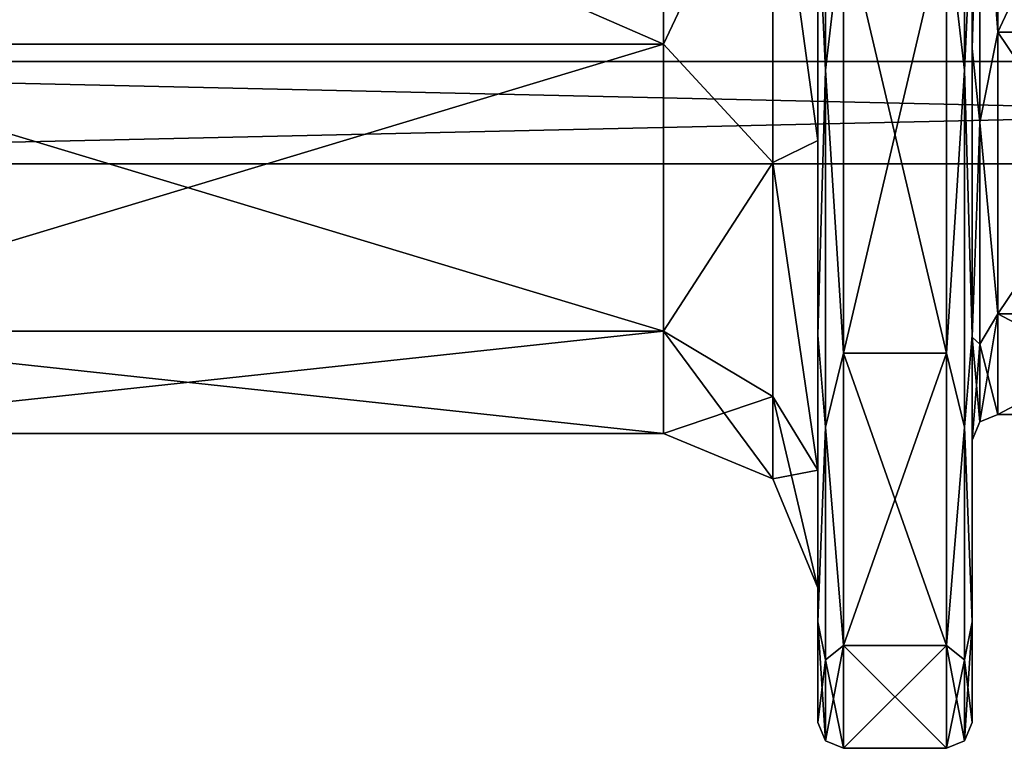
# Model space of a CAD drawing. Header units: millimetres. Extents: x -20 to 172, y -100 to 100.
# Tile 13 of 256: x 18 to 56, y -52 to -24. Entities that reach past the tile are written whole.
import ezdxf

# ---------------------------------------------------------------- set-up
doc = ezdxf.new("R2010")
doc.units = ezdxf.units.MM
doc.header["$LTSCALE"] = 37.722908
for name, color, linetype in [('1', 7, 'CONTINUOUS'), ('10', 7, 'CONTINUOUS'), ('15', 7, 'CONTINUOUS'), ('16', 7, 'CONTINUOUS'), ('17', 7, 'CONTINUOUS'), ('18', 7, 'CONTINUOUS'), ('19', 7, 'CONTINUOUS'), ('26', 7, 'CONTINUOUS'), ('27', 7, 'CONTINUOUS'), ('3', 7, 'CONTINUOUS'), ('34', 7, 'CONTINUOUS'), ('35', 7, 'CONTINUOUS'), ('36', 7, 'CONTINUOUS'), ('37', 7, 'CONTINUOUS'), ('40', 7, 'CONTINUOUS'), ('41', 7, 'CONTINUOUS'), ('6', 7, 'CONTINUOUS'), ('7', 7, 'CONTINUOUS')]:
    doc.layers.add(name, color=color, linetype=linetype)

msp = doc.modelspace()

# ---------------------------------------------------------------- linework, layer by layer
at = {"layer": '1', "color": 250, "linetype": 'Continuous', "true_color": 0x323232}
for points in [[(157, -25.764, -14.875), (157, -14.875, -25.764), (-19.839, -25.764, -14.875), (157, -25.764, -14.875)], [(-19.839, -25.764, -14.875), (157, -14.875, -25.764), (-19.839, -14.875, -25.764), (-19.839, -25.764, -14.875)], [(157, -29.75), (157, -25.764, -14.875), (-19.839, -29.75), (157, -29.75)], [(-19.839, -29.75), (157, -25.764, -14.875), (-19.839, -25.764, -14.875), (-19.839, -29.75)]]:
    msp.add_3dface(points, dxfattribs=at)
at = {"layer": '10', "color": 250, "linetype": 'Continuous', "true_color": 0x323232}
for points in [[(63.388, -24.628, 30.882), (63.388, -8.79, 38.51), (56, -24.628, 30.882), (63.388, -24.628, 30.882)], [(56, -24.628, 30.882), (63.388, -8.79, 38.51), (56, -8.79, 38.51), (56, -24.628, 30.882)], [(63.388, -35.588, 17.138), (63.388, -24.628, 30.882), (56, -35.588, 17.138), (63.388, -35.588, 17.138)], [(56, -35.588, 17.138), (63.388, -24.628, 30.882), (56, -24.628, 30.882), (56, -35.588, 17.138)], [(56, -39.5), (63.388, -39.5), (63.388, -35.588, 17.138), (56, -39.5)], [(56, -39.5), (63.388, -35.588, 17.138), (56, -35.588, 17.138), (56, -39.5)]]:
    msp.add_3dface(points, dxfattribs=at)
at = {"layer": '15', "color": 250, "linetype": 'Continuous', "true_color": 0x323232}
for points in [[(50, -37.123, -37.123), (50, -20.091, -48.504), (54, -37.123, -37.123), (50, -37.123, -37.123)], [(54, -37.123, -37.123), (50, -20.091, -48.504), (54, -20.091, -48.504), (54, -37.123, -37.123)], [(50, -48.504, -20.091), (50, -37.123, -37.123), (54, -48.504, -20.091), (50, -48.504, -20.091)], [(54, -48.504, -20.091), (50, -37.123, -37.123), (54, -37.123, -37.123), (54, -48.504, -20.091)], [(50, -52.5), (50, -48.504, -20.091), (54, -52.5), (50, -52.5)], [(54, -52.5), (50, -48.504, -20.091), (54, -48.504, -20.091), (54, -52.5)]]:
    msp.add_3dface(points, dxfattribs=at)
at = {"layer": '16', "color": 250, "linetype": 'Continuous', "true_color": 0x323232}
for points in [[(50, -20.091, 48.504), (50, -37.123, 37.123), (54, -20.091, 48.504), (50, -20.091, 48.504)], [(54, -20.091, 48.504), (50, -37.123, 37.123), (54, -37.123, 37.123), (54, -20.091, 48.504)], [(50, -37.123, 37.123), (50, -48.504, 20.091), (54, -37.123, 37.123), (50, -37.123, 37.123)], [(54, -37.123, 37.123), (50, -48.504, 20.091), (54, -48.504, 20.091), (54, -37.123, 37.123)], [(50, -52.5), (54, -52.5), (54, -48.504, 20.091), (50, -52.5)], [(50, -48.504, 20.091), (50, -52.5), (54, -48.504, 20.091), (50, -48.504, 20.091)]]:
    msp.add_3dface(points, dxfattribs=at)
at = {"layer": '17', "color": 250, "linetype": 'Continuous', "true_color": 0x323232}
for points in [[(49, -36.418, 36.413), (49, -19.709, 47.579), (49, -10.293, 45.09), (49, -36.418, 36.413)], [(49, -28.839, 36.158), (49, -36.418, 36.413), (49, -10.293, 45.09), (49, -28.839, 36.158)], [(49, -19.709, -47.579), (49, -36.418, -36.413), (49, -10.293, -45.09), (49, -19.709, -47.579)], [(49, -10.293, -45.09), (49, -36.418, -36.413), (49, -28.839, -36.158), (49, -10.293, -45.09)], [(49, -41.672, 20.063), (49, -36.418, 36.413), (49, -28.839, 36.158), (49, -41.672, 20.063)], [(49, -36.418, -36.413), (49, -47.582, -19.703), (49, -28.839, -36.158), (49, -36.418, -36.413)], [(49, -28.839, -36.158), (49, -47.582, -19.703), (49, -41.672, -20.063), (49, -28.839, -36.158)], [(49, -47.582, 19.703), (49, -36.418, 36.413), (49, -41.672, 20.063), (49, -47.582, 19.703)], [(49, -46.25), (49, -47.582, 19.703), (49, -41.672, 20.063), (49, -46.25)], [(49, -47.582, -19.703), (49, -51.5), (49, -41.672, -20.063), (49, -47.582, -19.703)], [(49, -51.5), (49, -46.25), (49, -41.672, -20.063), (49, -51.5)], [(49, -51.5), (49, -47.582, 19.703), (49, -46.25), (49, -51.5)]]:
    msp.add_3dface(points, dxfattribs=at)
at = {"layer": '18', "color": 250, "linetype": 'Continuous', "true_color": 0x323232}
for points in [[(43, -8.956, -39.241), (43, -25.095, -31.469), (6, -8.956, -39.241), (43, -8.956, -39.241)], [(6, -8.956, -39.241), (43, -25.095, -31.469), (6, -25.095, -31.469), (6, -8.956, -39.241)], [(43, -25.095, -31.469), (43, -36.264, -17.464), (6, -25.095, -31.469), (43, -25.095, -31.469)], [(6, -25.095, -31.469), (43, -36.264, -17.464), (6, -36.264, -17.464), (6, -25.095, -31.469)], [(43, -40.25), (6, -40.25), (6, -36.264, -17.464), (43, -40.25)], [(43, -36.264, -17.464), (43, -40.25), (6, -36.264, -17.464), (43, -36.264, -17.464)]]:
    msp.add_3dface(points, dxfattribs=at)
at = {"layer": '19', "color": 250, "linetype": 'Continuous', "true_color": 0x323232}
for points in [[(43, -25.095, 31.469), (43, -8.956, 39.241), (6, -25.095, 31.469), (43, -25.095, 31.469)], [(6, -25.095, 31.469), (43, -8.956, 39.241), (6, -8.956, 39.241), (6, -25.095, 31.469)], [(43, -36.264, 17.464), (43, -25.095, 31.469), (6, -36.264, 17.464), (43, -36.264, 17.464)], [(6, -36.264, 17.464), (43, -25.095, 31.469), (6, -25.095, 31.469), (6, -36.264, 17.464)], [(6, -40.25), (43, -40.25), (43, -36.264, 17.464), (6, -40.25)], [(6, -40.25), (43, -36.264, 17.464), (6, -36.264, 17.464), (6, -40.25)]]:
    msp.add_3dface(points, dxfattribs=at)
at = {"layer": '26', "color": 250, "linetype": 'Continuous', "true_color": 0x323232}
for points in [[(56, -8.79, -38.51), (56, -24.628, -30.882), (55.293, -15.228, -36.764), (56, -8.79, -38.51)], [(55, -25.254, -31.662), (55, -9.012, -39.484), (55.293, -15.228, -36.764), (55, -25.254, -31.662)], [(55.293, -28.138, -28.138), (55, -25.254, -31.662), (55.293, -15.228, -36.764), (55.293, -28.138, -28.138)], [(56, -24.628, -30.882), (55.293, -28.138, -28.138), (55.293, -15.228, -36.764), (56, -24.628, -30.882)], [(56, -24.628, -30.882), (56, -35.588, -17.138), (55.293, -28.138, -28.138), (56, -24.628, -30.882)], [(55, -36.491, -17.568), (55, -25.254, -31.662), (55.293, -28.138, -28.138), (55, -36.491, -17.568)], [(55.293, -36.764, -15.228), (55, -36.491, -17.568), (55.293, -28.138, -28.138), (55.293, -36.764, -15.228)], [(56, -35.588, -17.138), (55.293, -36.764, -15.228), (55.293, -28.138, -28.138), (56, -35.588, -17.138)], [(56, -35.588, -17.138), (56, -39.5), (55.293, -36.764, -15.228), (56, -35.588, -17.138)], [(55, -40.5), (55, -36.491, -17.568), (55.293, -39.793), (55, -40.5)], [(55.293, -39.793), (55, -36.491, -17.568), (55.293, -36.764, -15.228), (55.293, -39.793)], [(56, -39.5), (55.293, -39.793), (55.293, -36.764, -15.228), (56, -39.5)]]:
    msp.add_3dface(points, dxfattribs=at)
at = {"layer": '27', "color": 250, "linetype": 'Continuous', "true_color": 0x323232}
for points in [[(56, -24.628, 30.882), (56, -8.79, 38.51), (55.293, -15.228, 36.764), (56, -24.628, 30.882)], [(55, -9.012, 39.484), (55, -25.254, 31.662), (55.293, -15.228, 36.764), (55, -9.012, 39.484)], [(55.293, -15.228, 36.764), (55, -25.254, 31.662), (55.293, -28.138, 28.138), (55.293, -15.228, 36.764)], [(56, -24.628, 30.882), (55.293, -15.228, 36.764), (55.293, -28.138, 28.138), (56, -24.628, 30.882)], [(56, -35.588, 17.138), (56, -24.628, 30.882), (55.293, -28.138, 28.138), (56, -35.588, 17.138)], [(55, -25.254, 31.662), (55, -36.491, 17.568), (55.293, -28.138, 28.138), (55, -25.254, 31.662)], [(55.293, -28.138, 28.138), (55, -36.491, 17.568), (55.293, -36.764, 15.228), (55.293, -28.138, 28.138)], [(56, -35.588, 17.138), (55.293, -28.138, 28.138), (55.293, -36.764, 15.228), (56, -35.588, 17.138)], [(56, -39.5), (56, -35.588, 17.138), (55.293, -39.793), (56, -39.5)], [(56, -35.588, 17.138), (55.293, -36.764, 15.228), (55.293, -39.793), (56, -35.588, 17.138)], [(55, -36.491, 17.568), (55, -40.5), (55.293, -36.764, 15.228), (55, -36.491, 17.568)], [(55.293, -36.764, 15.228), (55, -40.5), (55.293, -39.793), (55.293, -36.764, 15.228)]]:
    msp.add_3dface(points, dxfattribs=at)
at = {"layer": '3', "color": 250, "linetype": 'Continuous', "true_color": 0x323232}
for points in [[(157, -14.875, 25.764), (157, -25.764, 14.875), (-19.839, -14.875, 25.764), (157, -14.875, 25.764)], [(-19.839, -14.875, 25.764), (157, -25.764, 14.875), (-19.839, -25.764, 14.875), (-19.839, -14.875, 25.764)], [(157, -29.75), (-19.839, -29.75), (-19.839, -25.764, 14.875), (157, -29.75)], [(157, -25.764, 14.875), (157, -29.75), (-19.839, -25.764, 14.875), (157, -25.764, 14.875)]]:
    msp.add_3dface(points, dxfattribs=at)
at = {"layer": '34', "color": 250, "linetype": 'Continuous', "true_color": 0x323232}
for points in [[(54.707, -26.104, -45.213), (54, -20.091, -48.504), (54.707, -9.066, -51.414), (54.707, -26.104, -45.213)], [(55, -19.709, -47.579), (54.707, -26.104, -45.213), (54.707, -9.066, -51.414), (55, -19.709, -47.579)], [(55, -19.709, -47.579), (55, -36.418, -36.413), (54.707, -26.104, -45.213), (55, -19.709, -47.579)], [(54, -37.123, -37.123), (54, -20.091, -48.504), (54.707, -26.104, -45.213), (54, -37.123, -37.123)], [(54.707, -39.993, -33.558), (54, -37.123, -37.123), (54.707, -26.104, -45.213), (54.707, -39.993, -33.558)], [(55, -36.418, -36.413), (54.707, -39.993, -33.558), (54.707, -26.104, -45.213), (55, -36.418, -36.413)], [(55, -36.418, -36.413), (55, -47.582, -19.703), (54.707, -39.993, -33.558), (55, -36.418, -36.413)], [(54, -48.504, -20.091), (54, -37.123, -37.123), (54.707, -39.993, -33.558), (54, -48.504, -20.091)], [(54.707, -49.059, -17.856), (54, -48.504, -20.091), (54.707, -39.993, -33.558), (54.707, -49.059, -17.856)], [(55, -47.582, -19.703), (54.707, -49.059, -17.856), (54.707, -39.993, -33.558), (55, -47.582, -19.703)], [(55, -47.582, -19.703), (55, -51.5), (54.707, -49.059, -17.856), (55, -47.582, -19.703)], [(54, -52.5), (54, -48.504, -20.091), (54.707, -52.207), (54, -52.5)], [(54.707, -52.207), (54, -48.504, -20.091), (54.707, -49.059, -17.856), (54.707, -52.207)], [(55, -51.5), (54.707, -52.207), (54.707, -49.059, -17.856), (55, -51.5)]]:
    msp.add_3dface(points, dxfattribs=at)
at = {"layer": '35', "color": 250, "linetype": 'Continuous', "true_color": 0x323232}
for points in [[(54.707, -9.066, 51.414), (54, -20.091, 48.504), (54.707, -26.104, 45.213), (54.707, -9.066, 51.414)], [(55, -19.709, 47.579), (54.707, -9.066, 51.414), (54.707, -26.104, 45.213), (55, -19.709, 47.579)], [(55, -36.418, 36.413), (55, -19.709, 47.579), (54.707, -26.104, 45.213), (55, -36.418, 36.413)], [(54, -20.091, 48.504), (54, -37.123, 37.123), (54.707, -26.104, 45.213), (54, -20.091, 48.504)], [(54.707, -26.104, 45.213), (54, -37.123, 37.123), (54.707, -39.993, 33.558), (54.707, -26.104, 45.213)], [(55, -36.418, 36.413), (54.707, -26.104, 45.213), (54.707, -39.993, 33.558), (55, -36.418, 36.413)], [(55, -47.582, 19.703), (55, -36.418, 36.413), (54.707, -39.993, 33.558), (55, -47.582, 19.703)], [(54, -37.123, 37.123), (54, -48.504, 20.091), (54.707, -39.993, 33.558), (54, -37.123, 37.123)], [(54.707, -39.993, 33.558), (54, -48.504, 20.091), (54.707, -49.059, 17.856), (54.707, -39.993, 33.558)], [(55, -47.582, 19.703), (54.707, -39.993, 33.558), (54.707, -49.059, 17.856), (55, -47.582, 19.703)], [(55, -51.5), (55, -47.582, 19.703), (54.707, -52.207), (55, -51.5)], [(55, -47.582, 19.703), (54.707, -49.059, 17.856), (54.707, -52.207), (55, -47.582, 19.703)], [(54, -48.504, 20.091), (54, -52.5), (54.707, -49.059, 17.856), (54, -48.504, 20.091)], [(54.707, -49.059, 17.856), (54, -52.5), (54.707, -52.207), (54.707, -49.059, 17.856)]]:
    msp.add_3dface(points, dxfattribs=at)
at = {"layer": '36', "color": 250, "linetype": 'Continuous', "true_color": 0x323232}
for points in [[(49.293, -9.066, 51.414), (49, -19.709, 47.579), (49.293, -26.104, 45.213), (49.293, -9.066, 51.414)], [(50, -20.091, 48.504), (49.293, -9.066, 51.414), (49.293, -26.104, 45.213), (50, -20.091, 48.504)], [(49, -19.709, 47.579), (49, -36.418, 36.413), (49.293, -26.104, 45.213), (49, -19.709, 47.579)], [(50, -37.123, 37.123), (50, -20.091, 48.504), (49.293, -26.104, 45.213), (50, -37.123, 37.123)], [(49.293, -26.104, 45.213), (49, -36.418, 36.413), (49.293, -39.993, 33.558), (49.293, -26.104, 45.213)], [(50, -37.123, 37.123), (49.293, -26.104, 45.213), (49.293, -39.993, 33.558), (50, -37.123, 37.123)], [(49, -36.418, 36.413), (49, -47.582, 19.703), (49.293, -39.993, 33.558), (49, -36.418, 36.413)], [(50, -48.504, 20.091), (50, -37.123, 37.123), (49.293, -39.993, 33.558), (50, -48.504, 20.091)], [(49.293, -39.993, 33.558), (49, -47.582, 19.703), (49.293, -49.059, 17.856), (49.293, -39.993, 33.558)], [(50, -48.504, 20.091), (49.293, -39.993, 33.558), (49.293, -49.059, 17.856), (50, -48.504, 20.091)], [(49, -47.582, 19.703), (49, -51.5), (49.293, -49.059, 17.856), (49, -47.582, 19.703)], [(50, -52.5), (50, -48.504, 20.091), (49.293, -52.207), (50, -52.5)], [(49.293, -52.207), (50, -48.504, 20.091), (49.293, -49.059, 17.856), (49.293, -52.207)], [(49, -51.5), (49.293, -52.207), (49.293, -49.059, 17.856), (49, -51.5)]]:
    msp.add_3dface(points, dxfattribs=at)
at = {"layer": '37', "color": 250, "linetype": 'Continuous', "true_color": 0x323232}
for points in [[(49.293, -26.104, -45.213), (49, -19.709, -47.579), (49.293, -9.066, -51.414), (49.293, -26.104, -45.213)], [(50, -20.091, -48.504), (49.293, -26.104, -45.213), (49.293, -9.066, -51.414), (50, -20.091, -48.504)], [(49, -36.418, -36.413), (49, -19.709, -47.579), (49.293, -26.104, -45.213), (49, -36.418, -36.413)], [(50, -20.091, -48.504), (50, -37.123, -37.123), (49.293, -26.104, -45.213), (50, -20.091, -48.504)], [(49.293, -39.993, -33.558), (49, -36.418, -36.413), (49.293, -26.104, -45.213), (49.293, -39.993, -33.558)], [(50, -37.123, -37.123), (49.293, -39.993, -33.558), (49.293, -26.104, -45.213), (50, -37.123, -37.123)], [(49, -47.582, -19.703), (49, -36.418, -36.413), (49.293, -39.993, -33.558), (49, -47.582, -19.703)], [(50, -37.123, -37.123), (50, -48.504, -20.091), (49.293, -39.993, -33.558), (50, -37.123, -37.123)], [(49.293, -49.059, -17.856), (49, -47.582, -19.703), (49.293, -39.993, -33.558), (49.293, -49.059, -17.856)], [(50, -48.504, -20.091), (49.293, -49.059, -17.856), (49.293, -39.993, -33.558), (50, -48.504, -20.091)], [(49, -51.5), (49, -47.582, -19.703), (49.293, -52.207), (49, -51.5)], [(49.293, -52.207), (49, -47.582, -19.703), (49.293, -49.059, -17.856), (49.293, -52.207)], [(50, -48.504, -20.091), (50, -52.5), (49.293, -49.059, -17.856), (50, -48.504, -20.091)], [(50, -52.5), (49.293, -52.207), (49.293, -49.059, -17.856), (50, -52.5)]]:
    msp.add_3dface(points, dxfattribs=at)
at = {"layer": '40', "color": 250, "linetype": 'Continuous', "true_color": 0x323232}
for points in [[(43, -8.956, 39.241), (43, -25.095, 31.469), (47.243, -16.076, 38.81), (43, -8.956, 39.241)], [(49, -28.839, 36.158), (49, -10.293, 45.09), (47.243, -16.076, 38.81), (49, -28.839, 36.158)], [(47.243, -16.076, 38.81), (43, -25.095, 31.469), (47.243, -29.704, 29.704), (47.243, -16.076, 38.81)], [(49, -28.839, 36.158), (47.243, -16.076, 38.81), (47.243, -29.704, 29.704), (49, -28.839, 36.158)], [(43, -25.095, 31.469), (43, -36.264, 17.464), (47.243, -29.704, 29.704), (43, -25.095, 31.469)], [(49, -41.672, 20.063), (49, -28.839, 36.158), (47.243, -29.704, 29.704), (49, -41.672, 20.063)], [(47.243, -29.704, 29.704), (43, -36.264, 17.464), (47.243, -38.81, 16.076), (47.243, -29.704, 29.704)], [(49, -41.672, 20.063), (47.243, -29.704, 29.704), (47.243, -38.81, 16.076), (49, -41.672, 20.063)], [(43, -36.264, 17.464), (43, -40.25), (47.243, -38.81, 16.076), (43, -36.264, 17.464)], [(43, -40.25), (47.243, -42.007), (47.243, -38.81, 16.076), (43, -40.25)], [(47.243, -42.007), (49, -41.672, 20.063), (47.243, -38.81, 16.076), (47.243, -42.007)], [(49, -46.25), (49, -41.672, 20.063), (47.243, -42.007), (49, -46.25)]]:
    msp.add_3dface(points, dxfattribs=at)
at = {"layer": '41', "color": 250, "linetype": 'Continuous', "true_color": 0x323232}
for points in [[(43, -25.095, -31.469), (43, -8.956, -39.241), (47.243, -16.076, -38.81), (43, -25.095, -31.469)], [(49, -10.293, -45.09), (49, -28.839, -36.158), (47.243, -16.076, -38.81), (49, -10.293, -45.09)], [(47.243, -29.704, -29.704), (43, -25.095, -31.469), (47.243, -16.076, -38.81), (47.243, -29.704, -29.704)], [(49, -28.839, -36.158), (47.243, -29.704, -29.704), (47.243, -16.076, -38.81), (49, -28.839, -36.158)], [(43, -36.264, -17.464), (43, -25.095, -31.469), (47.243, -29.704, -29.704), (43, -36.264, -17.464)], [(49, -28.839, -36.158), (49, -41.672, -20.063), (47.243, -29.704, -29.704), (49, -28.839, -36.158)], [(47.243, -38.81, -16.076), (43, -36.264, -17.464), (47.243, -29.704, -29.704), (47.243, -38.81, -16.076)], [(49, -41.672, -20.063), (47.243, -38.81, -16.076), (47.243, -29.704, -29.704), (49, -41.672, -20.063)], [(43, -40.25), (43, -36.264, -17.464), (47.243, -42.007), (43, -40.25)], [(47.243, -42.007), (43, -36.264, -17.464), (47.243, -38.81, -16.076), (47.243, -42.007)], [(49, -41.672, -20.063), (49, -46.25), (47.243, -38.81, -16.076), (49, -41.672, -20.063)], [(49, -46.25), (47.243, -42.007), (47.243, -38.81, -16.076), (49, -46.25)]]:
    msp.add_3dface(points, dxfattribs=at)
at = {"layer": '6', "color": 250, "linetype": 'Continuous', "true_color": 0x323232}
for points in [[(63.388, -8.79, -38.51), (63.388, -24.628, -30.882), (56, -8.79, -38.51), (63.388, -8.79, -38.51)], [(56, -8.79, -38.51), (63.388, -24.628, -30.882), (56, -24.628, -30.882), (56, -8.79, -38.51)], [(63.388, -24.628, -30.882), (63.388, -35.588, -17.138), (56, -24.628, -30.882), (63.388, -24.628, -30.882)], [(56, -24.628, -30.882), (63.388, -35.588, -17.138), (56, -35.588, -17.138), (56, -24.628, -30.882)], [(63.388, -35.588, -17.138), (63.388, -39.5), (56, -35.588, -17.138), (63.388, -35.588, -17.138)], [(56, -35.588, -17.138), (63.388, -39.5), (56, -39.5), (56, -35.588, -17.138)]]:
    msp.add_3dface(points, dxfattribs=at)
at = {"layer": '7', "color": 250, "linetype": 'Continuous', "true_color": 0x323232}
for points in [[(55, -36.418, 36.413), (55, -9.012, 39.484), (55, 19.709, 47.579), (55, -36.418, 36.413)], [(55, -19.709, 47.579), (55, -36.418, 36.413), (55, 19.709, 47.579), (55, -19.709, 47.579)], [(55, -25.254, 31.662), (55, -9.012, 39.484), (55, -36.418, 36.413), (55, -25.254, 31.662)], [(55, -9.012, -39.484), (55, -25.254, -31.662), (55, -36.418, -36.413), (55, -9.012, -39.484)], [(55, -19.709, -47.579), (55, -9.012, -39.484), (55, -36.418, -36.413), (55, -19.709, -47.579)], [(55, -36.491, 17.568), (55, -25.254, 31.662), (55, -47.582, 19.703), (55, -36.491, 17.568)], [(55, -47.582, 19.703), (55, -25.254, 31.662), (55, -36.418, 36.413), (55, -47.582, 19.703)], [(55, -25.254, -31.662), (55, -36.491, -17.568), (55, -47.582, -19.703), (55, -25.254, -31.662)], [(55, -36.418, -36.413), (55, -25.254, -31.662), (55, -47.582, -19.703), (55, -36.418, -36.413)], [(55, -40.5), (55, -36.491, 17.568), (55, -51.5), (55, -40.5)], [(55, -51.5), (55, -36.491, 17.568), (55, -47.582, 19.703), (55, -51.5)], [(55, -36.491, -17.568), (55, -40.5), (55, -47.582, -19.703), (55, -36.491, -17.568)], [(55, -40.5), (55, -51.5), (55, -47.582, -19.703), (55, -40.5)]]:
    msp.add_3dface(points, dxfattribs=at)

doc.saveas('drawing.dxf')
